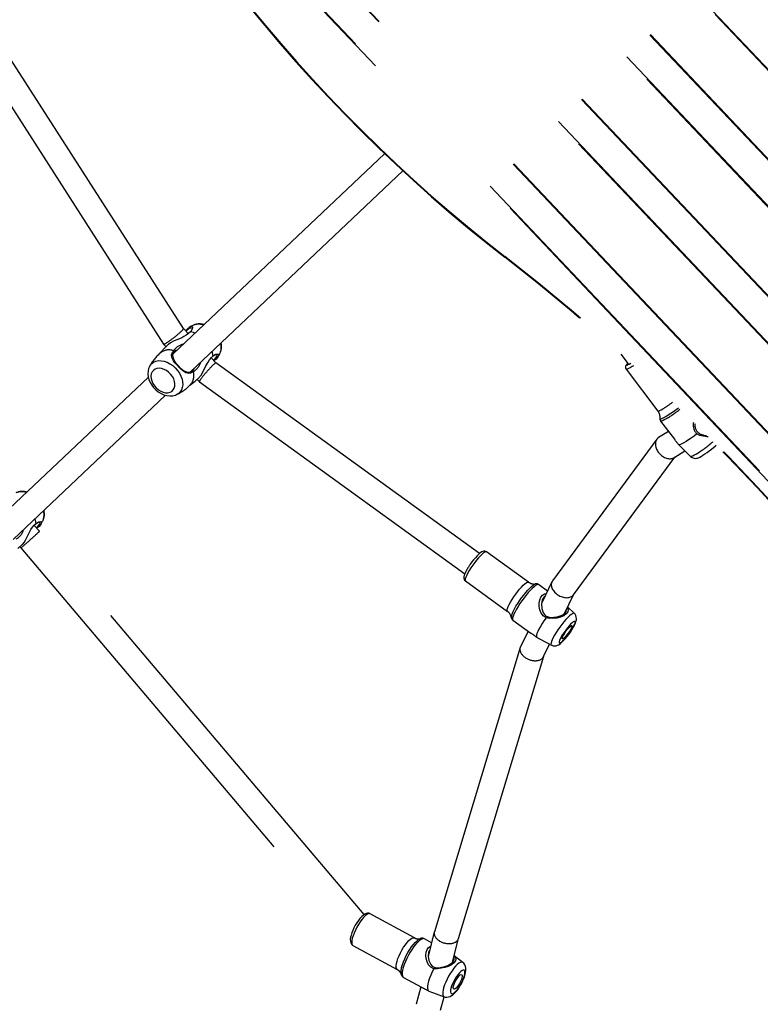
# Model space of a CAD drawing. Header units: metres. Extents: x 104098 to 104607, y 427853 to 428230.
# Tile 29 of 147: x 104234.165 to 104234.638, y 428113.647 to 428114.276. Entities that reach past the tile are written whole.
import ezdxf

# ---------------------------------------------------------------- set-up
doc = ezdxf.new("R2010")
doc.units = ezdxf.units.M
doc.linetypes.add('DASHED2', pattern=[0.375, 0.25, -0.125])

# ---------------------------------------------------------------- blocks, each defined once
blk = doc.blocks.new('school2')
at = {"color": 252, "linetype": 'DASHED2'}
for p, q in [((107953.52126, 456625.83379), (107953.52126, 456627.22779)), ((107953.52178, 456627.22779), (107953.52178, 456625.83379)), ((107953.54207, 456627.22779), (107953.54207, 456625.83379)), ((107953.54247, 456627.22779), (107953.54247, 456625.83379)), ((107953.58126, 456625.83379), (107953.58126, 456627.22779)), ((107953.58178, 456627.22779), (107953.58178, 456625.83379)), ((107953.60207, 456627.22779), (107953.60207, 456625.83379)), ((107953.60247, 456627.22779), (107953.60247, 456625.83379)), ((107953.64126, 456625.83379), (107953.64126, 456627.22779)), ((107953.64178, 456627.22779), (107953.64178, 456625.83379)), ((107953.66207, 456627.22779), (107953.66207, 456625.83379)), ((107953.66247, 456627.22779), (107953.66247, 456625.83379)), ((107953.70126, 456625.83379), (107953.70126, 456627.22779)), ((107953.70178, 456627.22779), (107953.70178, 456625.83379)), ((107953.34, 456626.75305), (107953.30109, 456626.5477)), ((107953.31709, 456626.54619), (107953.35572, 456626.75007)), ((107953.28547, 456626.54375), (107953.28701, 456626.54393)), ((107953.28701, 456626.54393), (107953.28854, 456626.54375)), ((107953.30109, 456626.54769), (107953.30109, 456626.54542)), ((107953.30488, 456626.54533), (107953.30323, 456626.54537)), ((107953.30734, 456626.54461), (107953.30488, 456626.54533)), ((107953.30977, 456626.54366), (107953.30734, 456626.54461)), ((107953.31709, 456626.54169), (107953.31709, 456626.5462)), ((107953.31709, 456626.54426), (107953.31884, 456626.54447)), ((107953.3178, 456626.54393), (107953.31709, 456626.54382)), ((107953.31967, 456626.5438), (107953.3178, 456626.54393)), ((107953.31884, 456626.54447), (107953.32083, 456626.54416)), ((107953.32073, 456626.54319), (107953.31967, 456626.5438)), ((107953.3217, 456626.54396), (107953.32023, 456626.54429)), ((107953.32083, 456626.54416), (107953.32177, 456626.5435)), ((107953.32287, 456626.54355), (107953.3217, 456626.54396)), ((107953.27952, 456626.53911), (107953.14571, 456626.53911)), ((107953.27875, 456626.53773), (107953.27805, 456626.53591)), ((107953.27966, 456626.53937), (107953.27875, 456626.53773)), ((107953.28076, 456626.54079), (107953.27966, 456626.53937)), ((107953.2812, 456626.53844), (107953.28024, 456626.53726)), ((107953.28201, 456626.54198), (107953.28076, 456626.54079)), ((107953.28232, 456626.53931), (107953.2812, 456626.53844)), ((107953.28339, 456626.54291), (107953.28201, 456626.54198)), ((107953.28354, 456626.53985), (107953.28232, 456626.53931)), ((107953.28469, 456626.54349), (107953.28339, 456626.54291)), ((107953.28481, 456626.54003), (107953.28354, 456626.53985)), ((107953.28474, 456626.54353), (107953.28493, 456626.54359)), ((107953.28608, 456626.53985), (107953.28481, 456626.54003)), ((107953.28493, 456626.54359), (107953.28547, 456626.54375)), ((107953.2873, 456626.53931), (107953.28608, 456626.53985)), ((107953.28842, 456626.53844), (107953.2873, 456626.53931)), ((107953.28938, 456626.53726), (107953.28842, 456626.53844)), ((107953.28854, 456626.54375), (107953.29003, 456626.5432)), ((107953.29003, 456626.5432), (107953.29143, 456626.54231)), ((107953.29143, 456626.54231), (107953.2927, 456626.54109)), ((107953.2927, 456626.54109), (107953.29381, 456626.53958)), ((107953.29381, 456626.53958), (107953.29473, 456626.53783)), ((107953.29473, 456626.53783), (107953.29542, 456626.53589)), ((107953.29833, 456626.53569), (107953.29899, 456626.53802)), ((107953.29899, 456626.53802), (107953.30007, 456626.53938)), ((107953.30043, 456626.53865), (107953.29929, 456626.53701)), ((107953.30007, 456626.53938), (107953.30168, 456626.54014)), ((107953.30198, 456626.5395), (107953.30043, 456626.53865)), ((107953.48703, 456626.53911), (107953.30127, 456626.53911)), ((107953.30168, 456626.54014), (107953.30288, 456626.54026)), ((107953.30387, 456626.53949), (107953.30198, 456626.5395)), ((107953.30469, 456626.53911), (107953.30387, 456626.53949)), ((107953.31235, 456626.54271), (107953.30977, 456626.54366)), ((107953.31378, 456626.54228), (107953.31235, 456626.54271)), ((107953.31541, 456626.54191), (107953.31378, 456626.54228)), ((107953.3172, 456626.54168), (107953.31541, 456626.54191)), ((107953.31885, 456626.54169), (107953.3172, 456626.54168)), ((107953.31921, 456626.54172), (107953.31885, 456626.54169)), ((107953.32003, 456626.53997), (107953.31885, 456626.54169)), ((107953.32092, 456626.54211), (107953.31921, 456626.54172)), ((107953.32049, 456626.53911), (107953.32003, 456626.53997)), ((107953.32077, 456626.5428), (107953.32073, 456626.54319)), ((107953.32176, 456626.54272), (107953.32092, 456626.54211)), ((107953.32177, 456626.5435), (107953.32176, 456626.54272)), ((107953.27758, 456626.53396), (107953.27735, 456626.53195)), ((107953.27735, 456626.53195), (107953.27737, 456626.52991)), ((107953.27805, 456626.53591), (107953.27758, 456626.53396)), ((107953.27857, 456626.53246), (107953.27851, 456626.53066)), ((107953.27889, 456626.53421), (107953.27857, 456626.53246)), ((107953.27945, 456626.53583), (107953.27889, 456626.53421)), ((107953.28024, 456626.53726), (107953.27945, 456626.53583)), ((107953.29017, 456626.53583), (107953.28938, 456626.53726)), ((107953.29073, 456626.53421), (107953.29017, 456626.53583)), ((107953.29105, 456626.53246), (107953.29073, 456626.53421)), ((107953.29111, 456626.53066), (107953.29105, 456626.53246)), ((107953.29542, 456626.53589), (107953.29587, 456626.53381)), ((107953.29587, 456626.53381), (107953.29607, 456626.53165)), ((107953.29607, 456626.53165), (107953.296, 456626.52948)), ((107953.29812, 456626.53251), (107953.29818, 456626.53415)), ((107953.29813, 456626.52947), (107953.29812, 456626.53251)), ((107953.29818, 456626.53415), (107953.29833, 456626.53569)), ((107953.2986, 456626.53464), (107953.29835, 456626.53177)), ((107953.29835, 456626.53177), (107953.29842, 456626.52911)), ((107953.29929, 456626.53701), (107953.2986, 456626.53464)), ((107953.27737, 456626.52991), (107953.27764, 456626.52788)), ((107953.27764, 456626.52788), (107953.27817, 456626.52593)), ((107953.27817, 456626.52593), (107953.27895, 456626.52409)), ((107953.27851, 456626.53066), (107953.2787, 456626.52887)), ((107953.2787, 456626.52887), (107953.27914, 456626.52718)), ((107953.27914, 456626.52718), (107953.27982, 456626.52564)), ((107953.27982, 456626.52564), (107953.2807, 456626.52434)), ((107953.28892, 456626.52434), (107953.2898, 456626.52564)), ((107953.2898, 456626.52564), (107953.29048, 456626.52718)), ((107953.29048, 456626.52718), (107953.29092, 456626.52887)), ((107953.29092, 456626.52887), (107953.29111, 456626.53066)), ((107953.2951, 456626.52533), (107953.2943, 456626.52348)), ((107953.29568, 456626.52735), (107953.2951, 456626.52533)), ((107953.296, 456626.52948), (107953.29568, 456626.52735)), ((107953.29828, 456626.52692), (107953.29813, 456626.52947)), ((107953.29879, 456626.52468), (107953.29828, 456626.52692)), ((107953.29842, 456626.52911), (107953.29876, 456626.52682)), ((107953.29876, 456626.52682), (107953.29955, 456626.52471)), ((107953.14562, 456626.52311), (107953.27954, 456626.52311)), ((107953.1533, 456626.5182), (107953.15557, 456626.51909)), ((107953.15557, 456626.51909), (107953.15825, 456626.51995)), ((107953.15825, 456626.51995), (107953.16, 456626.52034)), ((107953.16, 456626.52034), (107953.16173, 456626.52055)), ((107953.16151, 456626.51542), (107953.16152, 456626.52052)), ((107953.16283, 456626.52053), (107953.1617, 456626.52053)), ((107953.16173, 456626.52055), (107953.16328, 456626.52053)), ((107953.16462, 456626.52018), (107953.16283, 456626.52053)), ((107953.16328, 456626.52053), (107953.16447, 456626.52225)), ((107953.16328, 456626.52053), (107953.16536, 456626.5201)), ((107953.16409, 456626.51841), (107953.16504, 456626.51888)), ((107953.16447, 456626.52225), (107953.16493, 456626.52311)), ((107953.16531, 456626.51955), (107953.16462, 456626.52018)), ((107953.16504, 456626.51888), (107953.16531, 456626.51955)), ((107953.16536, 456626.5201), (107953.16625, 456626.51942)), ((107953.16603, 456626.51823), (107953.16732, 456626.51867)), ((107953.16625, 456626.51942), (107953.1661, 456626.51859)), ((107953.16731, 456626.51862), (107953.1675, 456626.51869)), ((107953.27895, 456626.52409), (107953.27997, 456626.52241)), ((107953.27997, 456626.52241), (107953.28121, 456626.52095)), ((107953.2807, 456626.52434), (107953.28175, 456626.5233)), ((107953.28121, 456626.52095), (107953.28265, 456626.51976)), ((107953.28175, 456626.5233), (107953.28292, 456626.52259)), ((107953.28265, 456626.51976), (107953.28422, 456626.51889)), ((107953.28292, 456626.52259), (107953.28417, 456626.52223)), ((107953.28417, 456626.52223), (107953.28545, 456626.52223)), ((107953.28422, 456626.51889), (107953.28496, 456626.51866)), ((107953.28545, 456626.52223), (107953.2867, 456626.52259)), ((107953.2867, 456626.52259), (107953.28787, 456626.5233)), ((107953.28929, 456626.5187), (107953.28778, 456626.51833)), ((107953.28787, 456626.5233), (107953.28892, 456626.52434)), ((107953.29074, 456626.51942), (107953.28929, 456626.5187)), ((107953.29209, 456626.52048), (107953.29074, 456626.51942)), ((107953.29328, 456626.52185), (107953.29209, 456626.52048)), ((107953.2943, 456626.52348), (107953.29328, 456626.52185)), ((107953.29979, 456626.52309), (107953.29879, 456626.52468)), ((107953.29955, 456626.52471), (107953.30093, 456626.52318)), ((107953.30068, 456626.52244), (107953.29979, 456626.52309)), ((107953.30173, 456626.52207), (107953.30068, 456626.52244)), ((107953.30093, 456626.52318), (107953.30288, 456626.52261)), ((107953.30118, 456626.52311), (107953.48795, 456626.52311)), ((107953.30288, 456626.52195), (107953.30173, 456626.52207)), ((107953.30288, 456626.52261), (107953.30482, 456626.52305)), ((107953.30288, 456626.52261), (107953.30288, 456626.52261)), ((107953.30482, 456626.52305), (107953.30491, 456626.52311)), ((107953.30886, 456626.5182), (107953.31114, 456626.51909)), ((107953.31114, 456626.51909), (107953.31382, 456626.51995)), ((107953.31382, 456626.51995), (107953.31557, 456626.52034)), ((107953.31557, 456626.52034), (107953.3173, 456626.52055)), ((107953.31709, 456626.51602), (107953.31709, 456626.52052)), ((107953.3184, 456626.52053), (107953.31727, 456626.52053)), ((107953.3173, 456626.52055), (107953.31885, 456626.52053)), ((107953.32018, 456626.52018), (107953.3184, 456626.52053)), ((107953.31885, 456626.52053), (107953.32003, 456626.52225)), ((107953.31885, 456626.52053), (107953.32093, 456626.5201)), ((107953.31965, 456626.51841), (107953.3206, 456626.51888)), ((107953.32003, 456626.52225), (107953.32049, 456626.52311)), ((107953.32087, 456626.51955), (107953.32018, 456626.52018)), ((107953.3206, 456626.51888), (107953.32087, 456626.51955)), ((107953.32093, 456626.5201), (107953.32181, 456626.51942)), ((107953.32159, 456626.51823), (107953.32289, 456626.51867)), ((107953.32181, 456626.51942), (107953.32167, 456626.51859)), ((107953.32288, 456626.51862), (107953.32307, 456626.51869)), ((107953.14551, 456626.51586), (107953.12751, 456626.19062)), ((107953.1438, 456626.19533), (107953.16151, 456626.51541)), ((107953.14386, 456626.51682), (107953.14765, 456626.51675)), ((107953.14551, 456626.51679), (107953.14551, 456626.51586)), ((107953.14765, 456626.51679), (107953.14812, 456626.51673)), ((107953.14812, 456626.51673), (107953.14953, 456626.51693)), ((107953.14953, 456626.51693), (107953.15111, 456626.51738)), ((107953.15111, 456626.51738), (107953.1533, 456626.5182)), ((107953.16151, 456626.51842), (107953.16239, 456626.51827)), ((107953.16331, 456626.51775), (107953.16151, 456626.51798)), ((107953.16239, 456626.51827), (107953.16409, 456626.51841)), ((107953.16508, 456626.51799), (107953.16331, 456626.51775)), ((107953.1647, 456626.51793), (107953.16603, 456626.51823)), ((107953.1661, 456626.51859), (107953.16508, 456626.51799)), ((107953.28624, 456626.51833), (107953.28494, 456626.51862)), ((107953.28778, 456626.51833), (107953.28624, 456626.51833)), ((107953.29436, 456626.51711), (107953.29574, 456626.51716)), ((107953.29528, 456626.51714), (107953.29942, 456626.51682)), ((107953.29942, 456626.51682), (107953.30321, 456626.51675)), ((107953.30109, 456626.51679), (107953.30109, 456626.51453)), ((107953.30109, 456626.51451), (107953.34, 456626.30916)), ((107953.30321, 456626.51679), (107953.30368, 456626.51673)), ((107953.30368, 456626.51673), (107953.30509, 456626.51693)), ((107953.30509, 456626.51693), (107953.30667, 456626.51738)), ((107953.30667, 456626.51738), (107953.30886, 456626.5182)), ((107953.31709, 456626.51841), (107953.31795, 456626.51827)), ((107953.31888, 456626.51775), (107953.31709, 456626.51798)), ((107953.35572, 456626.31214), (107953.31709, 456626.51603)), ((107953.31795, 456626.51827), (107953.31965, 456626.51841)), ((107953.32065, 456626.51799), (107953.31888, 456626.51775)), ((107953.32026, 456626.51793), (107953.32159, 456626.51823)), ((107953.32167, 456626.51859), (107953.32065, 456626.51799)), ((107953.50866, 456626.34256), (107953.50783, 456626.33486)), ((107953.50443, 456626.33325), (107953.50088, 456626.29999)), ((107953.50466, 456626.33401), (107953.50443, 456626.33328)), ((107953.50443, 456626.33328), (107953.50443, 456626.33322)), ((107953.50456, 456626.33304), (107953.50443, 456626.33325)), ((107953.50505, 456626.33278), (107953.50456, 456626.33304)), ((107953.50508, 456626.33457), (107953.50466, 456626.33401)), ((107953.50588, 456626.33249), (107953.50505, 456626.33278)), ((107953.50555, 456626.33492), (107953.50508, 456626.33457)), ((107953.5061, 456626.33516), (107953.50555, 456626.33492)), ((107953.50704, 456626.33219), (107953.50588, 456626.33249)), ((107953.50699, 456626.33534), (107953.5061, 456626.33516)), ((107953.50682, 456626.33519), (107953.50662, 456626.33501)), ((107953.50662, 456626.33501), (107953.5068, 456626.3348)), ((107953.5068, 456626.3348), (107953.50732, 456626.33455)), ((107953.50736, 456626.33532), (107953.50682, 456626.33519)), ((107953.50789, 456626.33541), (107953.50699, 456626.33534)), ((107953.50848, 456626.33188), (107953.50704, 456626.33219)), ((107953.50732, 456626.33455), (107953.50753, 456626.33448)), ((107953.50789, 456626.33538), (107953.50736, 456626.33532)), ((107953.50753, 456626.33448), (107953.50819, 456626.33429)), ((107953.50819, 456626.33429), (107953.50926, 456626.33403)), ((107953.5094, 456626.33171), (107953.50848, 456626.33188)), ((107953.34849, 456626.31153), (107953.34673, 456626.31119)), ((107953.35025, 456626.3118), (107953.34849, 456626.31153)), ((107953.35196, 456626.31201), (107953.35025, 456626.3118)), ((107953.35359, 456626.31214), (107953.35196, 456626.31201)), ((107953.35511, 456626.31217), (107953.35359, 456626.31214)), ((107953.35637, 456626.31211), (107953.35511, 456626.31217)), ((107953.35743, 456626.31193), (107953.35637, 456626.31211)), ((107953.35813, 456626.3117), (107953.35743, 456626.31193)), ((107953.3587, 456626.31139), (107953.35813, 456626.3117)), ((107953.3592, 456626.31093), (107953.3587, 456626.31139)), ((107953.33729, 456626.30699), (107953.33709, 456626.30625)), ((107953.33709, 456626.30625), (107953.33713, 456626.30561)), ((107953.33712, 456626.30576), (107953.33711, 456626.30557)), ((107953.33711, 456626.30557), (107953.34327, 456626.27308)), ((107953.3374, 456626.30619), (107953.33712, 456626.30576)), ((107953.33766, 456626.30759), (107953.33729, 456626.30699)), ((107953.33804, 456626.30667), (107953.3374, 456626.30619)), ((107953.33817, 456626.30811), (107953.33766, 456626.30759)), ((107953.33901, 456626.30718), (107953.33804, 456626.30667)), ((107953.33918, 456626.30878), (107953.33817, 456626.30811)), ((107953.34028, 456626.30771), (107953.33901, 456626.30718)), ((107953.34033, 456626.30932), (107953.33918, 456626.30878)), ((107953.34182, 456626.30825), (107953.34028, 456626.30771)), ((107953.34099, 456626.30958), (107953.34033, 456626.30932)), ((107953.34356, 456626.30876), (107953.34182, 456626.30825)), ((107953.34546, 456626.30924), (107953.34356, 456626.30876)), ((107953.34746, 456626.30967), (107953.34546, 456626.30924)), ((107953.34673, 456626.31119), (107953.34589, 456626.311)), ((107953.34948, 456626.31004), (107953.34746, 456626.30967)), ((107953.35148, 456626.31034), (107953.34948, 456626.31004)), ((107953.35337, 456626.31055), (107953.35148, 456626.31034)), ((107953.35511, 456626.31066), (107953.35337, 456626.31055)), ((107953.35663, 456626.31069), (107953.35511, 456626.31066)), ((107953.35788, 456626.31062), (107953.35663, 456626.31069)), ((107953.35883, 456626.31045), (107953.35788, 456626.31062)), ((107953.35945, 456626.3102), (107953.35883, 456626.31045)), ((107953.3596, 456626.31025), (107953.3592, 456626.31093)), ((107953.35971, 456626.30987), (107953.35945, 456626.3102)), ((107953.35968, 456626.30984), (107953.3596, 456626.31025)), ((107953.35971, 456626.30986), (107953.35971, 456626.30987)), ((107953.36587, 456626.27736), (107953.35971, 456626.30986)), ((107953.50088, 456626.29999), (107953.5009, 456626.2999)), ((107953.5009, 456626.2999), (107953.50121, 456626.29965)), ((107953.50121, 456626.29965), (107953.50187, 456626.29938)), ((107953.50187, 456626.29938), (107953.50287, 456626.29908)), ((107953.50287, 456626.29908), (107953.50418, 456626.29877)), ((107953.49773, 456626.2941), (107953.49618, 456626.27959)), ((107953.49786, 456626.29387), (107953.49773, 456626.2941)), ((107953.49834, 456626.29359), (107953.49786, 456626.29387)), ((107953.49916, 456626.29328), (107953.49834, 456626.29359)), ((107953.49852, 456626.29555), (107953.49845, 456626.29546)), ((107953.49845, 456626.29546), (107953.49852, 456626.29522)), ((107953.49852, 456626.29522), (107953.49897, 456626.29494)), ((107953.49897, 456626.29494), (107953.49976, 456626.29464)), ((107953.50031, 456626.29295), (107953.49916, 456626.29328)), ((107953.49976, 456626.29464), (107953.50088, 456626.29431)), ((107953.50176, 456626.29262), (107953.50031, 456626.29295)), ((107953.50088, 456626.29431), (107953.50229, 456626.29398)), ((107953.50229, 456626.29398), (107953.50397, 456626.29365)), ((107953.50397, 456626.29365), (107953.50586, 456626.29333)), ((107953.50586, 456626.29333), (107953.50791, 456626.29303)), ((107953.50791, 456626.29303), (107953.51007, 456626.29275)), ((107953.51007, 456626.29275), (107953.51183, 456626.29255)), ((107953.488, 456626.28739), (107953.37755, 456626.26745)), ((107953.49685, 456626.28581), (107953.48955, 456626.28737)), ((107953.34337, 456626.27347), (107953.34384, 456626.27393)), ((107953.34384, 456626.27393), (107953.34464, 456626.27443)), ((107953.34464, 456626.27443), (107953.34577, 456626.27496)), ((107953.34577, 456626.27496), (107953.34718, 456626.27549)), ((107953.34718, 456626.27549), (107953.34882, 456626.27601)), ((107953.34882, 456626.27601), (107953.35065, 456626.27651)), ((107953.35065, 456626.27651), (107953.35261, 456626.27697)), ((107953.35261, 456626.27697), (107953.35463, 456626.27737)), ((107953.35463, 456626.27737), (107953.35665, 456626.27771)), ((107953.35665, 456626.27771), (107953.3586, 456626.27796)), ((107953.35794, 456626.27346), (107953.36005, 456626.27373)), ((107953.3586, 456626.27796), (107953.36042, 456626.27812)), ((107953.36005, 456626.27373), (107953.36202, 456626.27392)), ((107953.36042, 456626.27812), (107953.36205, 456626.2782)), ((107953.36202, 456626.27392), (107953.36382, 456626.27401)), ((107953.36205, 456626.2782), (107953.36345, 456626.27817)), ((107953.36345, 456626.27817), (107953.36455, 456626.27805)), ((107953.36382, 456626.27401), (107953.36539, 456626.27401)), ((107953.36455, 456626.27805), (107953.36534, 456626.27784)), ((107953.36534, 456626.27784), (107953.36578, 456626.27755)), ((107953.36539, 456626.27401), (107953.36669, 456626.27392)), ((107953.36578, 456626.27755), (107953.36587, 456626.27736)), ((107953.36669, 456626.27392), (107953.36768, 456626.27373)), ((107953.36768, 456626.27373), (107953.36829, 456626.27349)), ((107953.496, 456626.27483), (107953.49572, 456626.27511)), ((107953.49572, 456626.27511), (107953.49576, 456626.27413)), ((107953.49575, 456626.27412), (107953.4961, 456626.26455)), ((107953.49664, 456626.27453), (107953.496, 456626.27483)), ((107953.49764, 456626.27421), (107953.49664, 456626.27453)), ((107953.49896, 456626.27387), (107953.49764, 456626.27421)), ((107953.50058, 456626.27352), (107953.49896, 456626.27387)), ((107953.34285, 456626.26779), (107953.34223, 456626.26727)), ((107953.34237, 456626.2685), (107953.34244, 456626.2686)), ((107953.34381, 456626.26834), (107953.34285, 456626.26779)), ((107953.34327, 456626.27308), (107953.34337, 456626.27347)), ((107953.34507, 456626.26892), (107953.34381, 456626.26834)), ((107953.34661, 456626.2695), (107953.34507, 456626.26892)), ((107953.34595, 456626.27055), (107953.34759, 456626.27112)), ((107953.34839, 456626.27008), (107953.34661, 456626.2695)), ((107953.34759, 456626.27112), (107953.34945, 456626.27168)), ((107953.35035, 456626.27063), (107953.34839, 456626.27008)), ((107953.34945, 456626.27168), (107953.35147, 456626.2722)), ((107953.35245, 456626.27115), (107953.35035, 456626.27063)), ((107953.35147, 456626.2722), (107953.35359, 456626.27268)), ((107953.35464, 456626.27161), (107953.35245, 456626.27115)), ((107953.35359, 456626.27268), (107953.35577, 456626.27311)), ((107953.35686, 456626.27202), (107953.35464, 456626.27161)), ((107953.35577, 456626.27311), (107953.35794, 456626.27346)), ((107953.35904, 456626.27235), (107953.35686, 456626.27202)), ((107953.36114, 456626.2726), (107953.35904, 456626.27235)), ((107953.3631, 456626.27276), (107953.36114, 456626.2726)), ((107953.36486, 456626.27283), (107953.3631, 456626.27276)), ((107953.36639, 456626.27281), (107953.36486, 456626.27283)), ((107953.36765, 456626.27269), (107953.36639, 456626.27281)), ((107953.36859, 456626.27248), (107953.36765, 456626.27269)), ((107953.36829, 456626.27349), (107953.36834, 456626.27346)), ((107953.36834, 456626.27346), (107953.36838, 456626.27343)), ((107953.3692, 456626.27219), (107953.36859, 456626.27248)), ((107953.36946, 456626.27182), (107953.3692, 456626.27219)), ((107953.37076, 456626.26495), (107953.36946, 456626.27182)), ((107953.36946, 456626.27182), (107953.36946, 456626.27182)), ((107953.38114, 456626.25184), (107953.48852, 456626.27122)), ((107953.48775, 456626.27139), (107953.49591, 456626.26965)), ((107953.50243, 456626.27318), (107953.50058, 456626.27352)), ((107953.50448, 456626.27286), (107953.50243, 456626.27318)), ((107953.50667, 456626.27255), (107953.50448, 456626.27286)), ((107953.50895, 456626.27228), (107953.50667, 456626.27255)), ((107953.50969, 456626.27019), (107953.50895, 456626.27228)), ((107953.51091, 456626.26844), (107953.50969, 456626.27019)), ((107953.51091, 456626.26844), (107953.51135, 456626.26847)), ((107953.51227, 456626.26649), (107953.51091, 456626.26844)), ((107953.51135, 456626.26847), (107953.5118, 456626.26851)), ((107953.5118, 456626.26851), (107953.51276, 456626.2673)), ((107953.34196, 456626.26681), (107953.34195, 456626.2666)), ((107953.34195, 456626.2666), (107953.34459, 456626.25268)), ((107953.34223, 456626.26727), (107953.34196, 456626.26681)), ((107953.35899, 456626.2595), (107953.36019, 456626.26133)), ((107953.36019, 456626.26133), (107953.36165, 456626.26289)), ((107953.36227, 456626.26154), (107953.36042, 456626.25934)), ((107953.36165, 456626.26289), (107953.36329, 456626.26412)), ((107953.36444, 456626.26306), (107953.36227, 456626.26154)), ((107953.37687, 456626.26726), (107953.36288, 456626.26196)), ((107953.36329, 456626.26412), (107953.36502, 456626.26493)), ((107953.36556, 456626.26348), (107953.36444, 456626.26306)), ((107953.36502, 456626.26493), (107953.36672, 456626.26522)), ((107953.36662, 456626.26362), (107953.36556, 456626.26348)), ((107953.36708, 456626.26356), (107953.36662, 456626.26362)), ((107953.36672, 456626.26522), (107953.36824, 456626.26493)), ((107953.36824, 456626.26493), (107953.36917, 456626.26435)), ((107953.49616, 456626.26442), (107953.4961, 456626.26455)), ((107953.49614, 456626.26453), (107953.49617, 456626.26393)), ((107953.49655, 456626.26416), (107953.49616, 456626.26442)), ((107953.49617, 456626.26393), (107953.49647, 456626.26299)), ((107953.49647, 456626.26299), (107953.49692, 456626.26223)), ((107953.49728, 456626.26387), (107953.49655, 456626.26416)), ((107953.49692, 456626.26223), (107953.49745, 456626.26164)), ((107953.49834, 456626.26356), (107953.49728, 456626.26387)), ((107953.49745, 456626.26164), (107953.49801, 456626.2612)), ((107953.49801, 456626.2612), (107953.49857, 456626.26087)), ((107953.49969, 456626.26325), (107953.49834, 456626.26356)), ((107953.51279, 456626.26603), (107953.51227, 456626.26649)), ((107953.34418, 456626.25488), (107953.33384, 456626.25096)), ((107953.35792, 456626.25529), (107953.35818, 456626.25746)), ((107953.35837, 456626.25317), (107953.35792, 456626.25529)), ((107953.35818, 456626.25746), (107953.35899, 456626.2595)), ((107953.35922, 456626.2567), (107953.35903, 456626.25527)), ((107953.35903, 456626.25527), (107953.35921, 456626.25386)), ((107953.36042, 456626.25934), (107953.35922, 456626.2567)), ((107953.49857, 456626.26087), (107953.4992, 456626.26059)), ((107953.4992, 456626.26059), (107953.50009, 456626.2603)), ((107953.50009, 456626.2603), (107953.50132, 456626.25998)), ((107953.50132, 456626.25998), (107953.50171, 456626.25989)), ((107953.50171, 456626.25989), (107953.50242, 456626.25975)), ((107953.50242, 456626.25975), (107953.50395, 456626.25948)), ((107953.50395, 456626.25948), (107953.50559, 456626.25924)), ((107953.50559, 456626.25924), (107953.50728, 456626.25902)), ((107953.50728, 456626.25902), (107953.509, 456626.25884)), ((107953.509, 456626.25884), (107953.51068, 456626.2587)), ((107953.51068, 456626.2587), (107953.51229, 456626.2586)), ((107953.51229, 456626.2586), (107953.51297, 456626.25857)), ((107953.33332, 456626.25072), (107953.16895, 456626.15658)), ((107953.3457, 456626.24875), (107953.34545, 456626.24828)), ((107953.34631, 456626.24927), (107953.3457, 456626.24875)), ((107953.34727, 456626.24984), (107953.34631, 456626.24927)), ((107953.34856, 456626.25043), (107953.34727, 456626.24984)), ((107953.35013, 456626.25102), (107953.34856, 456626.25043)), ((107953.35195, 456626.25161), (107953.35013, 456626.25102)), ((107953.35397, 456626.25218), (107953.35195, 456626.25161)), ((107953.35613, 456626.2527), (107953.35397, 456626.25218)), ((107953.35837, 456626.25317), (107953.35613, 456626.2527)), ((107953.35969, 456626.25132), (107953.35837, 456626.25317)), ((107953.35921, 456626.25386), (107953.35977, 456626.25256)), ((107953.36139, 456626.24991), (107953.35969, 456626.25132)), ((107953.35977, 456626.25256), (107953.36062, 456626.25141)), ((107953.36062, 456626.25141), (107953.36225, 456626.24998)), ((107953.36139, 456626.24991), (107953.36181, 456626.24994)), ((107953.36327, 456626.24829), (107953.36139, 456626.24991)), ((107953.36181, 456626.24994), (107953.36225, 456626.24998)), ((107953.36225, 456626.24998), (107953.36392, 456626.24871)), ((107953.36392, 456626.24871), (107953.36574, 456626.24777)), ((107953.36867, 456626.24705), (107953.38149, 456626.25191)), ((107953.37279, 456626.24861), (107953.37274, 456626.24829)), ((107953.37342, 456626.24278), (107953.37317, 456626.24875)), ((107953.34545, 456626.24828), (107953.34612, 456626.24618)), ((107953.34612, 456626.24618), (107953.34624, 456626.24586)), ((107953.34623, 456626.24585), (107953.34889, 456626.23814)), ((107953.3586, 456626.24233), (107953.35661, 456626.24185)), ((107953.36067, 456626.24276), (107953.3586, 456626.24233)), ((107953.36275, 456626.24312), (107953.36067, 456626.24276)), ((107953.36479, 456626.24341), (107953.36275, 456626.24312)), ((107953.36538, 456626.2471), (107953.36327, 456626.24829)), ((107953.36672, 456626.24361), (107953.36479, 456626.24341)), ((107953.36752, 456626.24635), (107953.36538, 456626.2471)), ((107953.36574, 456626.24777), (107953.36753, 456626.24719)), ((107953.36849, 456626.24373), (107953.36672, 456626.24361)), ((107953.36949, 456626.24608), (107953.36752, 456626.24635)), ((107953.36753, 456626.24719), (107953.36917, 456626.24699)), ((107953.37004, 456626.24375), (107953.36849, 456626.24373)), ((107953.36917, 456626.24699), (107953.37045, 456626.24719)), ((107953.37105, 456626.24635), (107953.36949, 456626.24608)), ((107953.37135, 456626.24368), (107953.37004, 456626.24375)), ((107953.37045, 456626.24719), (107953.37135, 456626.24778)), ((107953.37212, 456626.2471), (107953.37105, 456626.24635)), ((107953.37135, 456626.24778), (107953.37155, 456626.24814)), ((107953.37235, 456626.24352), (107953.37135, 456626.24368)), ((107953.37274, 456626.24829), (107953.37212, 456626.2471)), ((107953.37304, 456626.24327), (107953.37235, 456626.24352)), ((107953.37338, 456626.24295), (107953.37304, 456626.24327)), ((107953.37342, 456626.24278), (107953.37338, 456626.24295)), ((107953.3734, 456626.24214), (107953.37339, 456626.24275)), ((107953.1771, 456626.14281), (107953.34043, 456626.23634)), ((107953.34016, 456626.23624), (107953.34846, 456626.23939)), ((107953.34905, 456626.23871), (107953.34887, 456626.23828)), ((107953.34887, 456626.23828), (107953.34889, 456626.23814)), ((107953.34891, 456626.23813), (107953.34895, 456626.23797)), ((107953.34895, 456626.23797), (107953.34946, 456626.23703)), ((107953.34958, 456626.23919), (107953.34905, 456626.23871)), ((107953.34946, 456626.23703), (107953.35011, 456626.2363)), ((107953.35045, 456626.2397), (107953.34958, 456626.23919)), ((107953.35011, 456626.2363), (107953.35083, 456626.23577)), ((107953.35162, 456626.24024), (107953.35045, 456626.2397)), ((107953.35307, 456626.24079), (107953.35162, 456626.24024)), ((107953.35475, 456626.24133), (107953.35307, 456626.24079)), ((107953.35347, 456626.2359), (107953.35341, 456626.23556)), ((107953.35389, 456626.2363), (107953.35347, 456626.2359)), ((107953.35466, 456626.23674), (107953.35389, 456626.2363)), ((107953.35574, 456626.2372), (107953.35466, 456626.23674)), ((107953.35661, 456626.24185), (107953.35475, 456626.24133)), ((107953.35708, 456626.23766), (107953.35574, 456626.2372)), ((107953.35661, 456626.23624), (107953.35677, 456626.23652)), ((107953.35681, 456626.23603), (107953.35661, 456626.23624)), ((107953.35677, 456626.23652), (107953.35726, 456626.23685)), ((107953.35735, 456626.23589), (107953.35681, 456626.23603)), ((107953.35863, 456626.2381), (107953.35708, 456626.23766)), ((107953.35726, 456626.23685), (107953.35806, 456626.2372)), ((107953.35819, 456626.23584), (107953.35735, 456626.23589)), ((107953.35806, 456626.2372), (107953.35912, 456626.23755)), ((107953.35927, 456626.23589), (107953.35819, 456626.23584)), ((107953.36032, 456626.2385), (107953.35863, 456626.2381)), ((107953.35912, 456626.23755), (107953.36035, 456626.23788)), ((107953.36052, 456626.23603), (107953.35927, 456626.23589)), ((107953.36207, 456626.23884), (107953.36032, 456626.2385)), ((107953.36035, 456626.23788), (107953.36168, 456626.23816)), ((107953.36186, 456626.23624), (107953.36052, 456626.23603)), ((107953.36148, 456626.23556), (107953.36323, 456626.2359)), ((107953.36168, 456626.23816), (107953.36302, 456626.23838)), ((107953.3632, 456626.23652), (107953.36186, 456626.23624)), ((107953.3638, 456626.23911), (107953.36207, 456626.23884)), ((107953.36302, 456626.23838), (107953.36428, 456626.23851)), ((107953.36443, 456626.23685), (107953.3632, 456626.23652)), ((107953.36323, 456626.2359), (107953.36491, 456626.2363)), ((107953.36336, 456626.23586), (107953.36506, 456626.23626)), ((107953.36545, 456626.2393), (107953.3638, 456626.23911)), ((107953.36428, 456626.23851), (107953.36536, 456626.23856)), ((107953.36549, 456626.2372), (107953.36443, 456626.23685)), ((107953.36491, 456626.2363), (107953.36646, 456626.23674)), ((107953.36506, 456626.23626), (107953.36667, 456626.23671)), ((107953.36536, 456626.23856), (107953.3662, 456626.23851)), ((107953.36694, 456626.2394), (107953.36545, 456626.2393)), ((107953.36629, 456626.23755), (107953.36549, 456626.2372)), ((107953.3662, 456626.23851), (107953.36674, 456626.23838)), ((107953.36678, 456626.23788), (107953.36629, 456626.23755)), ((107953.36646, 456626.23674), (107953.36781, 456626.2372)), ((107953.36667, 456626.23671), (107953.36812, 456626.23719)), ((107953.36674, 456626.23838), (107953.36693, 456626.23816)), ((107953.36693, 456626.23816), (107953.36678, 456626.23788)), ((107953.3682, 456626.2394), (107953.36694, 456626.2394)), ((107953.36781, 456626.2372), (107953.36889, 456626.23766)), ((107953.36812, 456626.23719), (107953.36849, 456626.23733)), ((107953.36918, 456626.2393), (107953.3682, 456626.2394)), ((107953.36849, 456626.23733), (107953.36919, 456626.2376)), ((107953.36889, 456626.23766), (107953.36965, 456626.2381)), ((107953.36984, 456626.23911), (107953.36918, 456626.2393)), ((107953.36919, 456626.2376), (107953.37056, 456626.23827)), ((107953.36965, 456626.2381), (107953.37008, 456626.2385)), ((107953.37014, 456626.23884), (107953.36984, 456626.23911)), ((107953.37008, 456626.2385), (107953.37014, 456626.23884)), ((107953.37056, 456626.23827), (107953.37145, 456626.23886)), ((107953.37145, 456626.23886), (107953.37212, 456626.23945)), ((107953.37212, 456626.23945), (107953.37271, 456626.2402)), ((107953.37271, 456626.2402), (107953.37316, 456626.2411)), ((107953.37316, 456626.2411), (107953.3734, 456626.24214)), ((107953.35083, 456626.23577), (107953.3516, 456626.2354)), ((107953.3516, 456626.2354), (107953.35242, 456626.23513)), ((107953.35242, 456626.23513), (107953.35343, 456626.23495)), ((107953.35341, 456626.23556), (107953.35371, 456626.23529)), ((107953.35343, 456626.23495), (107953.35494, 456626.23486)), ((107953.35371, 456626.23529), (107953.35437, 456626.2351)), ((107953.35437, 456626.2351), (107953.35535, 456626.23501)), ((107953.35494, 456626.23486), (107953.35643, 456626.23489)), ((107953.35535, 456626.23501), (107953.35661, 456626.23501)), ((107953.35643, 456626.23489), (107953.35813, 456626.23502)), ((107953.35661, 456626.23501), (107953.3581, 456626.2351)), ((107953.3581, 456626.2351), (107953.35974, 456626.23529)), ((107953.35813, 456626.23502), (107953.35986, 456626.23523)), ((107953.35974, 456626.23529), (107953.36148, 456626.23556)), ((107953.35986, 456626.23523), (107953.36162, 456626.23552)), ((107953.36162, 456626.23552), (107953.36336, 456626.23586)), ((107953.13012, 456626.1922), (107953.1287, 456626.19141)), ((107953.13168, 456626.19292), (107953.13012, 456626.1922)), ((107953.13296, 456626.19192), (107953.13113, 456626.19115)), ((107953.13335, 456626.19359), (107953.13168, 456626.19292)), ((107953.13489, 456626.19262), (107953.13296, 456626.19192)), ((107953.13509, 456626.19418), (107953.13335, 456626.19359)), ((107953.13686, 456626.19321), (107953.13489, 456626.19262)), ((107953.13684, 456626.19467), (107953.13509, 456626.19418)), ((107953.13858, 456626.19506), (107953.13684, 456626.19467)), ((107953.1388, 456626.19369), (107953.13686, 456626.19321)), ((107953.14026, 456626.19532), (107953.13858, 456626.19506)), ((107953.14065, 456626.19403), (107953.1388, 456626.19369)), ((107953.14187, 456626.19545), (107953.14026, 456626.19532)), ((107953.14236, 456626.19423), (107953.14065, 456626.19403)), ((107953.14336, 456626.19541), (107953.14187, 456626.19545)), ((107953.14386, 456626.19428), (107953.14236, 456626.19423)), ((107953.14451, 456626.1952), (107953.14336, 456626.19541)), ((107953.14511, 456626.19417), (107953.14386, 456626.19428)), ((107953.14538, 456626.19488), (107953.14451, 456626.1952)), ((107953.14607, 456626.19392), (107953.14511, 456626.19417)), ((107953.14608, 456626.19442), (107953.14538, 456626.19488)), ((107953.14671, 456626.19353), (107953.14607, 456626.19392)), ((107953.14665, 456626.19378), (107953.14608, 456626.19442)), ((107953.14695, 456626.19311), (107953.14665, 456626.19378)), ((107953.14698, 456626.19311), (107953.14671, 456626.19353)), ((107953.15698, 456626.16246), (107953.14698, 456626.19311)), ((107953.12521, 456626.188), (107953.12499, 456626.18715)), ((107953.12499, 456626.18715), (107953.12504, 456626.18627)), ((107953.12504, 456626.18627), (107953.12515, 456626.18598)), ((107953.12531, 456626.18706), (107953.12507, 456626.18638)), ((107953.12507, 456626.18638), (107953.12512, 456626.18597)), ((107953.12512, 456626.18597), (107953.13512, 456626.15533)), ((107953.12566, 456626.18884), (107953.12521, 456626.188)), ((107953.12588, 456626.18782), (107953.12531, 456626.18706)), ((107953.12657, 456626.18986), (107953.12566, 456626.18884)), ((107953.12679, 456626.18864), (107953.12588, 456626.18782)), ((107953.12768, 456626.19075), (107953.12657, 456626.18986)), ((107953.12799, 456626.18948), (107953.12679, 456626.18864)), ((107953.12832, 456626.19118), (107953.12768, 456626.19075)), ((107953.12945, 456626.19033), (107953.12799, 456626.18948)), ((107953.1287, 456626.19141), (107953.12832, 456626.19118)), ((107953.13113, 456626.19115), (107953.12945, 456626.19033)), ((107953.14027, 456626.1601), (107953.14203, 456626.1609)), ((107953.14203, 456626.1609), (107953.14392, 456626.16163)), ((107953.14392, 456626.16163), (107953.14587, 456626.16228)), ((107953.14587, 456626.16228), (107953.14784, 456626.16282)), ((107953.14784, 456626.16282), (107953.14974, 456626.16323)), ((107953.14974, 456626.16323), (107953.15153, 456626.1635)), ((107953.15153, 456626.1635), (107953.15314, 456626.16363)), ((107953.15314, 456626.16363), (107953.15452, 456626.1636)), ((107953.15452, 456626.1636), (107953.15563, 456626.16342)), ((107953.15563, 456626.16342), (107953.15644, 456626.16309)), ((107953.15644, 456626.16309), (107953.15691, 456626.16263)), ((107953.15691, 456626.16263), (107953.15698, 456626.16246)), ((107953.13509, 456626.15543), (107953.13515, 456626.15606)), ((107953.13512, 456626.15533), (107953.13509, 456626.15543)), ((107953.13515, 456626.15606), (107953.13555, 456626.15679)), ((107953.13555, 456626.15679), (107953.1363, 456626.15758)), ((107953.1363, 456626.15758), (107953.13736, 456626.15841)), ((107953.13736, 456626.15841), (107953.13869, 456626.15926)), ((107953.13807, 456626.15442), (107953.13964, 456626.15533)), ((107953.13869, 456626.15926), (107953.14027, 456626.1601)), ((107953.14055, 456626.15454), (107953.13886, 456626.15362)), ((107953.13964, 456626.15533), (107953.14141, 456626.15622)), ((107953.14244, 456626.15542), (107953.14055, 456626.15454)), ((107953.14141, 456626.15622), (107953.14336, 456626.15706)), ((107953.14447, 456626.15625), (107953.14244, 456626.15542)), ((107953.14336, 456626.15706), (107953.14541, 456626.15783)), ((107953.14658, 456626.157), (107953.14447, 456626.15625)), ((107953.14541, 456626.15783), (107953.14753, 456626.15852)), ((107953.14873, 456626.15765), (107953.14658, 456626.157)), ((107953.14753, 456626.15852), (107953.14964, 456626.15909)), ((107953.15086, 456626.15819), (107953.14873, 456626.15765)), ((107953.14964, 456626.15909), (107953.15169, 456626.15953)), ((107953.15292, 456626.15859), (107953.15086, 456626.15819)), ((107953.15169, 456626.15953), (107953.15363, 456626.15984)), ((107953.15484, 456626.15886), (107953.15292, 456626.15859)), ((107953.15363, 456626.15984), (107953.1554, 456626.16)), ((107953.15658, 456626.15899), (107953.15484, 456626.15886)), ((107953.16881, 456626.15649), (107953.15525, 456626.14781)), ((107953.1554, 456626.16), (107953.15696, 456626.16001)), ((107953.1581, 456626.15896), (107953.15658, 456626.15899)), ((107953.15696, 456626.16001), (107953.15826, 456626.15987)), ((107953.15935, 456626.15878), (107953.1581, 456626.15896)), ((107953.15826, 456626.15987), (107953.15926, 456626.15958)), ((107953.15926, 456626.15958), (107953.15927, 456626.15958)), ((107953.15927, 456626.15958), (107953.15942, 456626.15951)), ((107953.16031, 456626.15846), (107953.15935, 456626.15878)), ((107953.16095, 456626.15801), (107953.16031, 456626.15846)), ((107953.16121, 456626.15756), (107953.16095, 456626.15801)), ((107953.16281, 456626.15265), (107953.16121, 456626.15756)), ((107953.13476, 456626.15008), (107953.13454, 456626.14934)), ((107953.13454, 456626.14934), (107953.13459, 456626.14888)), ((107953.13459, 456626.14888), (107953.13863, 456626.1365)), ((107953.13532, 456626.1509), (107953.13476, 456626.15008)), ((107953.13489, 456626.15151), (107953.13497, 456626.15165)), ((107953.1362, 456626.15177), (107953.13532, 456626.1509)), ((107953.13739, 456626.15269), (107953.1362, 456626.15177)), ((107953.13886, 456626.15362), (107953.13739, 456626.15269)), ((107953.15332, 456626.1477), (107953.15459, 456626.14934)), ((107953.15536, 456626.14798), (107953.15378, 456626.14567)), ((107953.15459, 456626.14934), (107953.15606, 456626.15064)), ((107953.15733, 456626.1496), (107953.15536, 456626.14798)), ((107953.15606, 456626.15064), (107953.15768, 456626.1515)), ((107953.15839, 456626.15006), (107953.15733, 456626.1496)), ((107953.15768, 456626.1515), (107953.15933, 456626.15181)), ((107953.15887, 456626.15013), (107953.15839, 456626.15006)), ((107953.15933, 456626.15181), (107953.16087, 456626.15152)), ((107953.16087, 456626.15152), (107953.16096, 456626.15147)), ((107953.15179, 456626.14376), (107953.15235, 456626.14581)), ((107953.15179, 456626.14163), (107953.15179, 456626.14376)), ((107953.15249, 456626.13964), (107953.15179, 456626.14163)), ((107953.15235, 456626.14581), (107953.15332, 456626.1477)), ((107953.15291, 456626.14297), (107953.15289, 456626.14156)), ((107953.15378, 456626.14567), (107953.15291, 456626.14297)), ((107953.16395, 456626.13438), (107953.17717, 456626.14285)), ((107953.13845, 456626.13706), (107953.12871, 456626.13083)), ((107953.14456, 456626.13619), (107953.14307, 456626.13524)), ((107953.1463, 456626.13713), (107953.14456, 456626.13619)), ((107953.14824, 456626.13804), (107953.1463, 456626.13713)), ((107953.15032, 456626.13888), (107953.14824, 456626.13804)), ((107953.15249, 456626.13964), (107953.15032, 456626.13888)), ((107953.15402, 456626.13798), (107953.15249, 456626.13964)), ((107953.15289, 456626.14156), (107953.15324, 456626.14022)), ((107953.15324, 456626.14022), (107953.15395, 456626.13903)), ((107953.15395, 456626.13903), (107953.15494, 456626.13803)), ((107953.15588, 456626.13678), (107953.15402, 456626.13798)), ((107953.15494, 456626.13803), (107953.15672, 456626.13685)), ((107953.15588, 456626.13678), (107953.1563, 456626.13681)), ((107953.15794, 456626.13538), (107953.15588, 456626.13678)), ((107953.1563, 456626.13681), (107953.15672, 456626.13685)), ((107953.15672, 456626.13685), (107953.15853, 456626.13577)), ((107953.16018, 456626.13438), (107953.15794, 456626.13538)), ((107953.15853, 456626.13577), (107953.16045, 456626.135)), ((107953.16601, 456626.13504), (107953.16641, 456626.13582)), ((107953.16641, 456626.13582), (107953.16642, 456626.13597)), ((107953.16732, 456626.13544), (107953.16686, 456626.13442)), ((107953.16736, 456626.13657), (107953.16732, 456626.13544)), ((107953.16864, 456626.12989), (107953.1675, 456626.13666)), ((107953.14042, 456626.13258), (107953.14022, 456626.13184)), ((107953.14022, 456626.13184), (107953.14114, 456626.12978)), ((107953.14097, 456626.13341), (107953.14042, 456626.13258)), ((107953.14186, 456626.13431), (107953.14097, 456626.13341)), ((107953.14114, 456626.12978), (107953.14174, 456626.12853)), ((107953.14307, 456626.13524), (107953.14186, 456626.13431)), ((107953.15602, 456626.12968), (107953.15402, 456626.12899)), ((107953.15804, 456626.13027), (107953.15602, 456626.12968)), ((107953.16003, 456626.13073), (107953.15804, 456626.13027)), ((107953.16192, 456626.13107), (107953.16003, 456626.13073)), ((107953.16239, 456626.13377), (107953.16018, 456626.13438)), ((107953.16045, 456626.135), (107953.1623, 456626.13453)), ((107953.16366, 456626.13126), (107953.16192, 456626.13107)), ((107953.1623, 456626.13453), (107953.16394, 456626.13438)), ((107953.16437, 456626.13357), (107953.16239, 456626.13377)), ((107953.1652, 456626.13131), (107953.16366, 456626.13126)), ((107953.16394, 456626.13438), (107953.16519, 456626.13456)), ((107953.16588, 456626.13379), (107953.16437, 456626.13357)), ((107953.16519, 456626.13456), (107953.16601, 456626.13504)), ((107953.1665, 456626.13121), (107953.1652, 456626.13131)), ((107953.16686, 456626.13442), (107953.16588, 456626.13379)), ((107953.16751, 456626.13096), (107953.1665, 456626.13121)), ((107953.16822, 456626.13058), (107953.16751, 456626.13096)), ((107953.1686, 456626.13007), (107953.16822, 456626.13058)), ((107953.16864, 456626.12989), (107953.1686, 456626.13007)), ((107953.16871, 456626.12902), (107953.16862, 456626.12984)), ((107953.14172, 456626.12853), (107953.14491, 456626.12214)), ((107953.14494, 456626.12323), (107953.14481, 456626.12255)), ((107953.14542, 456626.12398), (107953.14494, 456626.12323)), ((107953.14622, 456626.1248), (107953.14542, 456626.12398)), ((107953.14733, 456626.12566), (107953.14622, 456626.1248)), ((107953.1487, 456626.12654), (107953.14733, 456626.12566)), ((107953.15031, 456626.1274), (107953.1487, 456626.12654)), ((107953.1521, 456626.12823), (107953.15031, 456626.1274)), ((107953.15178, 456626.12299), (107953.15076, 456626.12226)), ((107953.15306, 456626.12372), (107953.15178, 456626.12299)), ((107953.15402, 456626.12899), (107953.1521, 456626.12823)), ((107953.15454, 456626.12443), (107953.15306, 456626.12372)), ((107953.15332, 456626.12245), (107953.15407, 456626.12301)), ((107953.15407, 456626.12301), (107953.15508, 456626.12357)), ((107953.15617, 456626.12507), (107953.15454, 456626.12443)), ((107953.15508, 456626.12357), (107953.15627, 456626.12409)), ((107953.15787, 456626.12562), (107953.15617, 456626.12507)), ((107953.15627, 456626.12409), (107953.15756, 456626.12454)), ((107953.15756, 456626.12454), (107953.15886, 456626.12489)), ((107953.15956, 456626.12606), (107953.15787, 456626.12562)), ((107953.15886, 456626.12489), (107953.16009, 456626.12512)), ((107953.16117, 456626.12636), (107953.15956, 456626.12606)), ((107953.16009, 456626.12512), (107953.16116, 456626.1252)), ((107953.16143, 456626.12306), (107953.16042, 456626.1225)), ((107953.16116, 456626.1252), (107953.16199, 456626.12513)), ((107953.16263, 456626.12653), (107953.16117, 456626.12636)), ((107953.16219, 456626.12362), (107953.16143, 456626.12306)), ((107953.16199, 456626.12513), (107953.16254, 456626.12492)), ((107953.16264, 456626.12414), (107953.16219, 456626.12362)), ((107953.16243, 456626.1221), (107953.16396, 456626.1229)), ((107953.16245, 456626.12234), (107953.16373, 456626.12307)), ((107953.16254, 456626.12492), (107953.16276, 456626.12458)), ((107953.16388, 456626.12653), (107953.16263, 456626.12653)), ((107953.16276, 456626.12458), (107953.16264, 456626.12414)), ((107953.16373, 456626.12307), (107953.16475, 456626.1238)), ((107953.16486, 456626.12639), (107953.16388, 456626.12653)), ((107953.16396, 456626.1229), (107953.16468, 456626.12334)), ((107953.16468, 456626.12334), (107953.16539, 456626.12381)), ((107953.16475, 456626.1238), (107953.16546, 456626.1245)), ((107953.16553, 456626.1261), (107953.16486, 456626.12639)), ((107953.16539, 456626.12381), (107953.16671, 456626.1249)), ((107953.16546, 456626.1245), (107953.16584, 456626.12513)), ((107953.16586, 456626.12567), (107953.16553, 456626.1261)), ((107953.16584, 456626.12513), (107953.16586, 456626.12567)), ((107953.16671, 456626.1249), (107953.16758, 456626.12589)), ((107953.16758, 456626.12589), (107953.16818, 456626.12685)), ((107953.16818, 456626.12685), (107953.16856, 456626.1279)), ((107953.16856, 456626.1279), (107953.16871, 456626.12902)), ((107953.13745, 456626.11743), (107953.14489, 456626.12219)), ((107953.14481, 456626.12255), (107953.14491, 456626.12214)), ((107953.14495, 456626.12215), (107953.14531, 456626.1215)), ((107953.14531, 456626.1215), (107953.14604, 456626.12068)), ((107953.14604, 456626.12068), (107953.14689, 456626.12007)), ((107953.14689, 456626.12007), (107953.14784, 456626.11964)), ((107953.14784, 456626.11964), (107953.14891, 456626.11934)), ((107953.14891, 456626.11934), (107953.15022, 456626.11918)), ((107953.14966, 456626.12093), (107953.14964, 456626.12039)), ((107953.14964, 456626.12039), (107953.14997, 456626.11997)), ((107953.15004, 456626.12156), (107953.14966, 456626.12093)), ((107953.14997, 456626.11997), (107953.15064, 456626.11967)), ((107953.15076, 456626.12226), (107953.15004, 456626.12156)), ((107953.15022, 456626.11918), (107953.15191, 456626.11919)), ((107953.15064, 456626.11967), (107953.15162, 456626.11953)), ((107953.15162, 456626.11953), (107953.15287, 456626.11954)), ((107953.15191, 456626.11919), (107953.15371, 456626.11938)), ((107953.15274, 456626.12148), (107953.15286, 456626.12193)), ((107953.15296, 456626.12114), (107953.15274, 456626.12148)), ((107953.15286, 456626.12193), (107953.15332, 456626.12245)), ((107953.15287, 456626.11954), (107953.15434, 456626.1197)), ((107953.15351, 456626.12094), (107953.15296, 456626.12114)), ((107953.15435, 456626.12087), (107953.15351, 456626.12094)), ((107953.15371, 456626.11938), (107953.15551, 456626.11972)), ((107953.15434, 456626.1197), (107953.15595, 456626.12001)), ((107953.15541, 456626.12095), (107953.15435, 456626.12087)), ((107953.15664, 456626.12117), (107953.15541, 456626.12095)), ((107953.15551, 456626.11972), (107953.1573, 456626.12017)), ((107953.15595, 456626.12001), (107953.15764, 456626.12045)), ((107953.15794, 456626.12152), (107953.15664, 456626.12117)), ((107953.1573, 456626.12017), (107953.15907, 456626.12073)), ((107953.15764, 456626.12045), (107953.15933, 456626.121)), ((107953.15923, 456626.12197), (107953.15794, 456626.12152)), ((107953.15907, 456626.12073), (107953.16079, 456626.12138)), ((107953.16042, 456626.1225), (107953.15923, 456626.12197)), ((107953.15933, 456626.121), (107953.16096, 456626.12164)), ((107953.16079, 456626.12138), (107953.16243, 456626.1221)), ((107953.16096, 456626.12164), (107953.16245, 456626.12234))]:
    blk.add_line(p, q, dxfattribs=at)
for centre, radius, start, end in [((107963.38195, 457111.78668), 482.75143, 268.4898422, 270.1038511), ((107954.48226, 456626.58982), 0.99654, 174.72243, 188.74122), ((107954.47914, 456626.5898), 0.99302, 174.71872, 188.74445), ((107953.29409, 456626.51683), 0.02827, 86.66311, 108.93825), ((107953.30245, 456626.48553), 0.05997, 89.25056, 96.93737), ((107953.29485, 456626.53605), 0.00907, 27.67881, 84.40788), ((107953.16463, 456626.53481), 0.00914, 28.05788, 73.1358), ((107953.16414, 456626.535), 0.00916, 26.64059, 69.72668), ((107953.30514, 456626.53111), 0.00943, 58.04876, 103.85876), ((107953.3202, 456626.53481), 0.00914, 28.0565, 73.13717), ((107953.3197, 456626.535), 0.00916, 26.64059, 69.72668), ((107953.14964, 456626.53138), 0.0097, 256.18962, 301.55267), ((107953.16377, 456626.5276), 0.00966, 292.73361, 332.28427), ((107953.16424, 456626.52787), 0.00972, 289.87224, 330.69069), ((107953.29408, 456626.5447), 0.02759, 250.63317, 270.57395), ((107953.29476, 456626.52631), 0.00922, 276.10593, 331.82818), ((107953.3052, 456626.53138), 0.0097, 256.18962, 301.55267), ((107953.31933, 456626.5276), 0.00966, 292.73194, 332.28664), ((107953.31981, 456626.52787), 0.00972, 289.87178, 330.69115), ((107952.14097, 456626.22904), 1.37239, 350.55048, 8.77352), ((107952.13745, 456626.22905), 1.3763, 350.55621, 8.76767), ((107953.49786, 456626.43831), 0.000557, 109.68138, 173.6759), ((107953.35325, 456626.27631), 0.03546, 101.98222, 110.23576), ((107953.49479, 456626.30034), 0.00605, 308.03196, 356.75509), ((107953.52075, 456626.38169), 0.08455, 258.69805, 263.78659), ((107953.49964, 456626.294), 0.00189, 125.12702, 176.34293), ((107953.52191, 456626.39317), 0.10256, 258.66374, 264.39015), ((107953.37138, 456626.27809), 0.00552, 187.58763, 236.24876), ((107953.40463, 456626.28681), 0.09184, 352.6811, 355.49104), ((107953.51709, 456626.27248), 0.00814, 125.34848, 181.38244), ((107953.51636, 456626.27282), 0.00628, 128.84004, 223.38055), ((107953.34414, 456626.26716), 0.00222, 136.67469, 194.332), ((107953.33773, 456626.2718), 0.00568, 325.66961, 12.89275), ((107953.3483, 456626.26217), 0.0087, 105.68766, 132.38969), ((107953.36717, 456626.27151), 0.00228, 8.05378, 63.60732), ((107953.51884, 456626.35973), 0.09836, 258.77339, 266.56179), ((107953.28837, 456626.23951), 0.05776, 8.73587, 13.18278), ((107953.1614, 456626.16358), 0.00452, 194.0746, 243.09968), ((107953.13098, 456626.15362), 0.00444, 332.72097, 22.38085), ((107953.14232, 456626.14653), 0.00896, 118.32431, 145.16427), ((107953.1583, 456626.15675), 0.003, 15.41896, 72.82959), ((107953.13747, 456626.14991), 0.00302, 143.66199, 199.63413), ((107953.83329, 456626.36946), 0.73267, 198.53885, 198.92433)]:
    blk.add_arc(centre, radius, start, end, dxfattribs=at)
for centre, major_axis, ratio, start_param, end_param in [((107953.30909, 456626.54695), (0.008, -0.00075), 0.092286, 3.132927, 6.27452), ((107953.15351, 456626.51564), (0.008, -0.00022), 0.025443, 3.1409, 5.515883), ((107953.15351, 456626.51564), (0.008, -0.00022), 0.025443, 5.515883, 6.282492), ((107953.30909, 456626.51527), (0.008, 0.00075), 0.092286, 0.008665, 3.150258), ((107953.48865, 456626.27938), (0.00013, 0.00808), 0.700306, 0.011096, 3.004566), ((107953.48865, 456626.27938), (0.00013, 0.00808), 0.700306, 6.146159, 6.294281), ((107953.37935, 456626.25965), (-0.00214, 0.00773), 0.692328, 6.21952, 9.361112), ((107953.337, 456626.2436), (-0.00342, 0.00725), 0.669439, 6.230274, 9.371867), ((107953.17302, 456626.14969), (-0.00415, 0.00684), 0.649843, 6.267199, 9.408792)]:
    blk.add_ellipse(centre, major_axis=major_axis, ratio=ratio, start_param=start_param, end_param=end_param, dxfattribs=at)

msp = doc.modelspace()

# ---------------------------------------------------------------- block references
at = {"rotation": 43.40342385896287}
msp.add_blockref('school2', (339564.77906, 22181.48215), dxfattribs=at)

doc.saveas('drawing.dxf')
